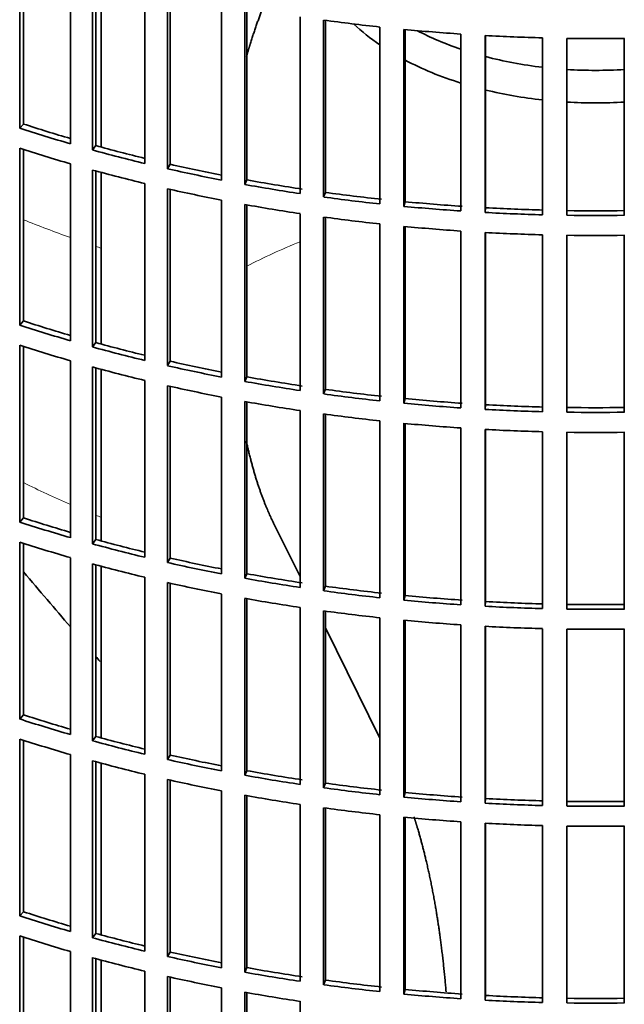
# Model space of a CAD drawing. Header units: millimetres. Extents: x 446 to 1338, y -1671 to 1539.
# Tile 4 of 25: x 1118 to 1192, y -1515 to -1394. Entities that reach past the tile are written whole.
import ezdxf

# ---------------------------------------------------------------- set-up
doc = ezdxf.new("R2010")
doc.units = ezdxf.units.MM
for name, color, linetype in [('VSI184-254_GIUNT', 7, 'Continuous'), ('VSI344-454_FILTR', 7, 'Continuous'), ('VSI344-454_SUPPO', 7, 'Continuous')]:
    doc.layers.add(name, color=color, linetype=linetype)

# ---------------------------------------------------------------- blocks, each defined once
blk = doc.blocks.new('SE4')
at = {"layer": 'VSI184-254_GIUNT', "color": 7, "linetype": 'Continuous', "lineweight": 35}
for centre, major_axis, start_param, end_param in [((1188.45, -1384.42), (34.5, 0), 3.683371, 3.841652), ((1188.45, -1381.6), (-32.5, 0), 0.835386, 1.038932), ((1188.45, -1384.42), (34.5, 0), 3.970564, 4.214307), ((1188.45, -1381.6), (-32.5, 0), 1.14425, 1.369498), ((1188.45, -1381.6), (-32.5, 0), 1.462353, 1.67924), ((1188.45, -1384.42), (34.5, 0), 4.312034, 4.522906), ((1188.45, -1384.42), (34.5, 0), 4.610255, 4.814523)]:
    blk.add_ellipse(centre, major_axis=major_axis, ratio=0.57735, start_param=start_param, end_param=end_param, dxfattribs=at)
at = {"layer": 'VSI344-454_FILTR', "color": 7, "linetype": 'Continuous', "lineweight": 35}
for p, q in [((1117.99, -1407.44), (1117.99, -1385.8)), ((1118.46, -1406.93), (1118.46, -1385.95)), ((1124.2, -1409.34), (1124.2, -1387.71)), ((1126.88, -1410.1), (1126.88, -1388.46)), ((1127.29, -1409.57), (1127.29, -1388.57)), ((1133.31, -1411.75), (1133.31, -1390.11)), ((1136.08, -1412.4), (1136.08, -1390.76)), ((1136.42, -1411.85), (1136.42, -1390.84)), ((1142.69, -1413.78), (1142.69, -1392.15)), ((1145.52, -1414.32), (1145.52, -1392.68)), ((1145.8, -1413.76), (1145.8, -1392.73)), ((1152.29, -1415.44), (1152.29, -1393.8)), ((1155.18, -1415.85), (1155.18, -1394.22)), ((1155.39, -1415.29), (1155.39, -1394.24)), ((1162.06, -1416.7), (1162.06, -1395.06)), ((1165, -1417), (1165, -1395.36)), ((1165.14, -1416.42), (1165.14, -1395.37)), ((1171.96, -1417.56), (1171.96, -1395.92)), ((1174.93, -1417.74), (1174.93, -1396.1)), ((1175, -1417.17), (1175, -1396.11)), ((1181.95, -1418.02), (1181.95, -1396.39)), ((1184.93, -1418.09), (1184.93, -1396.45)), ((1191.96, -1418.09), (1191.96, -1396.45)), ((1118.46, -1406.93), (1117.99, -1407.44)), ((1117.99, -1431.52), (1117.99, -1409.89)), ((1118.46, -1431.01), (1118.46, -1410.04)), ((1127.29, -1409.57), (1126.88, -1410.1)), ((1124.2, -1433.43), (1124.2, -1411.79)), ((1126.88, -1434.19), (1126.88, -1412.55)), ((1127.29, -1433.66), (1127.29, -1412.66)), ((1136.42, -1411.85), (1136.08, -1412.4)), ((1145.8, -1413.76), (1145.52, -1414.32)), ((1133.31, -1435.84), (1133.31, -1414.2)), ((1136.08, -1436.48), (1136.08, -1414.84)), ((1136.42, -1435.94), (1136.42, -1414.92)), ((1142.69, -1437.87), (1142.69, -1416.23)), ((1155.39, -1415.29), (1155.18, -1415.85)), ((1145.52, -1438.4), (1145.52, -1416.77)), ((1145.8, -1437.85), (1145.8, -1416.82)), ((1165.14, -1416.42), (1165, -1417)), ((1175, -1417.17), (1174.93, -1417.74)), ((1152.29, -1439.52), (1152.29, -1417.89)), ((1155.18, -1439.94), (1155.18, -1418.3)), ((1155.39, -1439.37), (1155.39, -1418.33)), ((1162.06, -1440.78), (1162.06, -1419.15)), ((1165, -1441.08), (1165, -1419.45)), ((1165.14, -1440.51), (1165.14, -1419.46)), ((1171.96, -1441.65), (1171.96, -1420.01)), ((1174.93, -1441.83), (1174.93, -1420.19)), ((1175, -1441.25), (1175, -1420.19)), ((1181.95, -1442.11), (1181.95, -1420.47)), ((1184.93, -1442.17), (1184.93, -1420.53)), ((1191.96, -1442.17), (1191.96, -1420.53)), ((1118.46, -1431.01), (1117.99, -1431.52)), ((1117.99, -1455.61), (1117.99, -1433.97)), ((1118.46, -1455.1), (1118.46, -1434.13)), ((1127.29, -1433.66), (1126.88, -1434.19)), ((1124.2, -1457.52), (1124.2, -1435.88)), ((1126.88, -1458.27), (1126.88, -1436.63)), ((1127.29, -1457.74), (1127.29, -1436.75)), ((1136.42, -1435.94), (1136.08, -1436.48)), ((1145.8, -1437.85), (1145.52, -1438.4)), ((1133.31, -1459.92), (1133.31, -1438.29)), ((1136.08, -1460.57), (1136.08, -1438.93)), ((1136.42, -1460.03), (1136.42, -1439.01)), ((1142.69, -1461.96), (1142.69, -1440.32)), ((1155.39, -1439.37), (1155.18, -1439.94)), ((1145.52, -1462.49), (1145.52, -1440.85)), ((1145.8, -1461.93), (1145.8, -1440.9)), ((1165.14, -1440.51), (1165, -1441.08)), ((1175, -1441.25), (1174.93, -1441.83)), ((1152.29, -1463.61), (1152.29, -1441.97)), ((1155.18, -1464.03), (1155.18, -1442.39)), ((1155.39, -1463.46), (1155.39, -1442.42)), ((1162.06, -1464.87), (1162.06, -1443.23)), ((1165, -1465.17), (1165, -1443.53)), ((1165.14, -1464.6), (1165.14, -1443.55)), ((1171.96, -1465.73), (1171.96, -1444.1)), ((1174.93, -1465.91), (1174.93, -1444.28)), ((1175, -1465.34), (1175, -1444.28)), ((1181.95, -1466.2), (1181.95, -1444.56)), ((1184.93, -1466.26), (1184.93, -1444.62)), ((1191.96, -1466.26), (1191.96, -1444.62)), ((1118.46, -1455.1), (1117.99, -1455.61)), ((1117.99, -1479.7), (1117.99, -1458.06)), ((1118.46, -1479.19), (1118.46, -1458.21)), ((1127.29, -1457.74), (1126.88, -1458.27)), ((1124.2, -1481.6), (1124.2, -1459.97)), ((1126.88, -1482.36), (1126.88, -1460.72)), ((1127.29, -1481.83), (1127.29, -1460.83)), ((1136.42, -1460.03), (1136.08, -1460.57)), ((1145.8, -1461.93), (1145.52, -1462.49)), ((1133.31, -1484.01), (1133.31, -1462.37)), ((1136.08, -1484.66), (1136.08, -1463.02)), ((1136.42, -1484.11), (1136.42, -1463.1)), ((1142.69, -1486.04), (1142.69, -1464.41)), ((1155.39, -1463.46), (1155.18, -1464.03)), ((1145.52, -1486.58), (1145.52, -1464.94)), ((1145.8, -1486.02), (1145.8, -1464.99)), ((1165.14, -1464.6), (1165, -1465.17)), ((1175, -1465.34), (1174.93, -1465.91)), ((1152.29, -1487.7), (1152.29, -1466.06)), ((1155.18, -1488.11), (1155.18, -1466.48)), ((1155.39, -1487.55), (1155.39, -1466.5)), ((1162.06, -1488.96), (1162.06, -1467.32)), ((1165, -1489.26), (1165, -1467.62)), ((1165.14, -1488.68), (1165.14, -1467.63)), ((1171.96, -1489.82), (1171.96, -1468.18)), ((1174.93, -1490), (1174.93, -1468.36)), ((1175, -1489.43), (1175, -1468.37)), ((1181.95, -1490.28), (1181.95, -1468.65)), ((1184.93, -1490.34), (1184.93, -1468.71)), ((1191.96, -1490.34), (1191.96, -1468.71)), ((1118.46, -1479.19), (1117.99, -1479.7)), ((1117.99, -1503.78), (1117.99, -1482.15)), ((1118.46, -1503.27), (1118.46, -1482.3)), ((1127.29, -1481.83), (1126.88, -1482.36)), ((1124.2, -1505.69), (1124.2, -1484.05)), ((1126.88, -1506.45), (1126.88, -1484.81)), ((1127.29, -1505.92), (1127.29, -1484.92)), ((1136.42, -1484.11), (1136.08, -1484.66)), ((1145.8, -1486.02), (1145.52, -1486.58)), ((1133.31, -1508.1), (1133.31, -1486.46)), ((1136.08, -1508.74), (1136.08, -1487.1)), ((1136.42, -1508.2), (1136.42, -1487.18)), ((1142.69, -1510.13), (1142.69, -1488.49)), ((1155.39, -1487.55), (1155.18, -1488.11)), ((1145.52, -1510.66), (1145.52, -1489.03)), ((1145.8, -1510.11), (1145.8, -1489.08)), ((1165.14, -1488.68), (1165, -1489.26)), ((1175, -1489.43), (1174.93, -1490)), ((1152.29, -1511.78), (1152.29, -1490.15)), ((1155.18, -1512.2), (1155.18, -1490.56)), ((1155.39, -1511.63), (1155.39, -1490.59)), ((1162.06, -1513.04), (1162.06, -1491.41)), ((1165, -1513.34), (1165, -1491.71)), ((1165.14, -1512.77), (1165.14, -1491.72)), ((1171.96, -1513.91), (1171.96, -1492.27)), ((1174.93, -1514.09), (1174.93, -1492.45)), ((1175, -1513.51), (1175, -1492.45)), ((1181.95, -1514.37), (1181.95, -1492.73)), ((1184.93, -1514.43), (1184.93, -1492.79)), ((1191.96, -1514.43), (1191.96, -1492.79)), ((1118.46, -1503.27), (1117.99, -1503.78)), ((1117.99, -1527.87), (1117.99, -1506.23)), ((1118.46, -1527.36), (1118.46, -1506.38)), ((1127.29, -1505.92), (1126.88, -1506.45)), ((1124.2, -1529.78), (1124.2, -1508.14)), ((1126.88, -1530.53), (1126.88, -1508.89)), ((1127.29, -1530), (1127.29, -1509.01)), ((1136.42, -1508.2), (1136.08, -1508.74)), ((1145.8, -1510.11), (1145.52, -1510.66)), ((1133.31, -1532.18), (1133.31, -1510.55)), ((1136.08, -1532.83), (1136.08, -1511.19)), ((1136.42, -1532.29), (1136.42, -1511.27)), ((1142.69, -1534.22), (1142.69, -1512.58)), ((1155.39, -1511.63), (1155.18, -1512.2)), ((1145.52, -1534.75), (1145.52, -1513.11)), ((1145.8, -1534.19), (1145.8, -1513.16)), ((1165.14, -1512.77), (1165, -1513.34)), ((1175, -1513.51), (1174.93, -1514.09)), ((1152.29, -1535.87), (1152.29, -1514.23))]:
    blk.add_line(p, q, dxfattribs=at)
for centre, radius, start, end in [((1188.45, -1147.97), 248.5, 269.189, 270.811), ((1188.45, -1170.77), 246.77, 269.1833, 270.8167), ((1188.45, -1169.61), 248.5, 269.189, 270.811), ((1188.45, -1172.06), 248.5, 269.189, 270.811), ((1188.45, -1194.85), 246.77, 269.1833, 270.8167), ((1188.45, -1193.7), 248.5, 269.189, 270.811), ((1188.45, -1196.15), 248.5, 269.189, 270.811), ((1188.45, -1218.94), 246.77, 269.1833, 270.8167), ((1188.45, -1217.78), 248.5, 269.189, 270.811), ((1188.45, -1220.23), 248.5, 269.189, 270.811), ((1188.45, -1243.03), 246.77, 269.1833, 270.8167), ((1188.45, -1241.87), 248.5, 269.189, 270.811), ((1188.45, -1244.32), 248.5, 269.189, 270.811), ((1188.45, -1267.11), 246.77, 269.1833, 270.8167), ((1188.45, -1265.96), 248.5, 269.189, 270.811)]:
    blk.add_arc(centre, radius, start, end, dxfattribs=at)
for centre, major_axis, start_param, end_param in [((1188.45, -1313.62), (-143.5, 0), 1.336842, 1.385871), ((1188.45, -1313.62), (-143.5, 0), 1.406655, 1.455685), ((1188.45, -1313.62), (-143.5, 0), 1.476469, 1.525498), ((1188.45, -1335.26), (-143.5, 0), 1.057589, 1.106619), ((1188.45, -1335.26), (-142.5, 0), 1.057417, 1.103102), ((1188.45, -1337.71), (-143.5, 0), 1.057589, 1.106619), ((1188.45, -1335.26), (-143.5, 0), 1.127403, 1.176432), ((1188.45, -1335.26), (-142.5, 0), 1.127231, 1.17351), ((1188.45, -1337.71), (-143.5, 0), 1.127403, 1.176432), ((1188.45, -1335.26), (-143.5, 0), 1.197216, 1.246245), ((1188.45, -1335.26), (-142.5, 0), 1.197044, 1.243883), ((1188.45, -1335.26), (-142.5, 0), 1.266857, 1.31623), ((1188.45, -1337.71), (-143.5, 0), 1.197216, 1.246245), ((1188.45, -1335.26), (-143.5, 0), 1.267029, 1.316058), ((1188.45, -1335.26), (-143.5, 0), 1.336842, 1.385871), ((1188.45, -1335.26), (-142.5, 0), 1.33667, 1.386044), ((1188.45, -1337.71), (-143.5, 0), 1.267029, 1.316058), ((1188.45, -1335.26), (-143.5, 0), 1.406655, 1.455685), ((1188.45, -1335.26), (-142.5, 0), 1.406483, 1.455857), ((1188.45, -1335.26), (-142.5, 0), 1.476296, 1.52567), ((1188.45, -1337.71), (-143.5, 0), 1.336842, 1.385871), ((1188.45, -1335.26), (-143.5, 0), 1.476469, 1.525498), ((1188.45, -1337.71), (-143.5, 0), 1.406655, 1.455685), ((1188.45, -1337.71), (-143.5, 0), 1.476469, 1.525498), ((1188.45, -1359.35), (-143.5, 0), 1.057589, 1.106619), ((1188.45, -1359.35), (-142.5, 0), 1.057417, 1.103102), ((1188.45, -1361.8), (-143.5, 0), 1.057589, 1.106619), ((1188.45, -1359.35), (-143.5, 0), 1.127403, 1.176432), ((1188.45, -1359.35), (-142.5, 0), 1.127231, 1.17351), ((1188.45, -1361.8), (-143.5, 0), 1.127403, 1.176432), ((1188.45, -1359.35), (-143.5, 0), 1.197216, 1.246245), ((1188.45, -1359.35), (-142.5, 0), 1.197044, 1.243883), ((1188.45, -1359.35), (-142.5, 0), 1.266857, 1.31623), ((1188.45, -1361.8), (-143.5, 0), 1.197216, 1.246245), ((1188.45, -1359.35), (-143.5, 0), 1.267029, 1.316058), ((1188.45, -1359.35), (-143.5, 0), 1.336842, 1.385871), ((1188.45, -1359.35), (-142.5, 0), 1.33667, 1.386044), ((1188.45, -1361.8), (-143.5, 0), 1.267029, 1.316058), ((1188.45, -1359.35), (-143.5, 0), 1.406655, 1.455685), ((1188.45, -1359.35), (-142.5, 0), 1.406483, 1.455857), ((1188.45, -1359.35), (-142.5, 0), 1.476296, 1.52567), ((1188.45, -1361.8), (-143.5, 0), 1.336842, 1.385871), ((1188.45, -1359.35), (-143.5, 0), 1.476469, 1.525498), ((1188.45, -1361.8), (-143.5, 0), 1.406655, 1.455685), ((1188.45, -1361.8), (-143.5, 0), 1.476469, 1.525498), ((1188.45, -1383.43), (-143.5, 0), 1.057589, 1.106619), ((1188.45, -1383.43), (-142.5, 0), 1.057417, 1.103102), ((1188.45, -1385.88), (-143.5, 0), 1.057589, 1.106619), ((1188.45, -1383.43), (-143.5, 0), 1.127403, 1.176432), ((1188.45, -1383.43), (-142.5, 0), 1.127231, 1.17351), ((1188.45, -1385.88), (-143.5, 0), 1.127403, 1.176432), ((1188.45, -1383.43), (-143.5, 0), 1.197216, 1.246245), ((1188.45, -1383.43), (-142.5, 0), 1.197044, 1.243883), ((1188.45, -1383.43), (-142.5, 0), 1.266857, 1.31623), ((1188.45, -1385.88), (-143.5, 0), 1.197216, 1.246245), ((1188.45, -1383.43), (-143.5, 0), 1.267029, 1.316058), ((1188.45, -1383.43), (-143.5, 0), 1.336842, 1.385871), ((1188.45, -1383.43), (-142.5, 0), 1.33667, 1.386044), ((1188.45, -1385.88), (-143.5, 0), 1.267029, 1.316058), ((1188.45, -1383.43), (-143.5, 0), 1.406655, 1.455685), ((1188.45, -1383.43), (-142.5, 0), 1.406483, 1.455857), ((1188.45, -1383.43), (-142.5, 0), 1.476296, 1.52567), ((1188.45, -1385.88), (-143.5, 0), 1.336842, 1.385871), ((1188.45, -1383.43), (-143.5, 0), 1.476469, 1.525498), ((1188.45, -1385.88), (-143.5, 0), 1.406655, 1.455685), ((1188.45, -1385.88), (-143.5, 0), 1.476469, 1.525498), ((1188.45, -1407.52), (-143.5, 0), 1.057589, 1.106619), ((1188.45, -1407.52), (-142.5, 0), 1.057417, 1.103102), ((1188.45, -1409.97), (-143.5, 0), 1.057589, 1.106619), ((1188.45, -1407.52), (-143.5, 0), 1.127403, 1.176432), ((1188.45, -1407.52), (-142.5, 0), 1.127231, 1.17351), ((1188.45, -1409.97), (-143.5, 0), 1.127403, 1.176432), ((1188.45, -1407.52), (-143.5, 0), 1.197216, 1.246245), ((1188.45, -1407.52), (-142.5, 0), 1.197044, 1.243883), ((1188.45, -1407.52), (-142.5, 0), 1.266857, 1.31623), ((1188.45, -1409.97), (-143.5, 0), 1.197216, 1.246245), ((1188.45, -1407.52), (-143.5, 0), 1.267029, 1.316058), ((1188.45, -1407.52), (-143.5, 0), 1.336842, 1.385871), ((1188.45, -1407.52), (-142.5, 0), 1.33667, 1.386044), ((1188.45, -1409.97), (-143.5, 0), 1.267029, 1.316058), ((1188.45, -1407.52), (-143.5, 0), 1.406655, 1.455685), ((1188.45, -1407.52), (-142.5, 0), 1.406483, 1.455857), ((1188.45, -1407.52), (-142.5, 0), 1.476296, 1.52567), ((1188.45, -1409.97), (-143.5, 0), 1.336842, 1.385871), ((1188.45, -1407.52), (-143.5, 0), 1.476469, 1.525498), ((1188.45, -1409.97), (-143.5, 0), 1.406655, 1.455685), ((1188.45, -1409.97), (-143.5, 0), 1.476469, 1.525498), ((1188.45, -1431.61), (-143.5, 0), 1.057589, 1.106619), ((1188.45, -1431.61), (-142.5, 0), 1.057417, 1.103102), ((1188.45, -1434.06), (-143.5, 0), 1.057589, 1.106619), ((1188.45, -1431.61), (-143.5, 0), 1.127403, 1.176432), ((1188.45, -1431.61), (-142.5, 0), 1.127231, 1.17351), ((1188.45, -1434.06), (-143.5, 0), 1.127403, 1.176432), ((1188.45, -1431.61), (-143.5, 0), 1.197216, 1.246245), ((1188.45, -1431.61), (-142.5, 0), 1.197044, 1.243883), ((1188.45, -1431.61), (-142.5, 0), 1.266857, 1.31623), ((1188.45, -1434.06), (-143.5, 0), 1.197216, 1.246245), ((1188.45, -1431.61), (-143.5, 0), 1.267029, 1.316058), ((1188.45, -1431.61), (-143.5, 0), 1.336842, 1.385871), ((1188.45, -1431.61), (-142.5, 0), 1.33667, 1.386044), ((1188.45, -1434.06), (-143.5, 0), 1.267029, 1.316058), ((1188.45, -1431.61), (-143.5, 0), 1.406655, 1.455685), ((1188.45, -1431.61), (-142.5, 0), 1.406483, 1.455857), ((1188.45, -1431.61), (-142.5, 0), 1.476296, 1.52567), ((1188.45, -1431.61), (-143.5, 0), 1.476469, 1.525498)]:
    blk.add_ellipse(centre, major_axis=major_axis, ratio=0.57735, start_param=start_param, end_param=end_param, dxfattribs=at)
at = {"layer": 'VSI344-454_SUPPO', "color": 7, "linetype": 'Continuous', "lineweight": 35}
for p, q in [((1127.97, -1409.75), (1127.97, -1388.75)), ((1127.97, -1433.84), (1127.97, -1412.84)), ((1127.97, -1457.93), (1127.97, -1436.93)), ((1152.29, -1462.27), (1149.06, -1455.76)), ((1127.97, -1482.01), (1127.97, -1461.01)), ((1162.06, -1482.03), (1155.39, -1468.54)), ((1127.97, -1506.1), (1127.97, -1485.1)), ((1127.97, -1530.19), (1127.97, -1509.19))]:
    blk.add_line(p, q, dxfattribs=at)
at = {"layer": 'VSI344-454_SUPPO', "color": 4, "linetype": 'Continuous', "lineweight": 9}
for centre, major_axis, start_param, end_param in [((1188.45, -1360.94), (-122, 0), 0.959843, 1.01622), ((1188.45, -1360.94), (-122, 0), 1.045723, 1.052104), ((1188.45, -1451.5), (-63.54, 0), -0.965361, -0.834953), ((1188.45, -1404.21), (-106.8, 0), 0.856268, 0.925418), ((1188.45, -1404.21), (-106.8, 0), 0.961131, 0.968818)]:
    blk.add_ellipse(centre, major_axis=major_axis, ratio=0.57735, start_param=start_param, end_param=end_param, dxfattribs=at)
at = {"layer": 'VSI344-454_SUPPO', "color": 7, "linetype": 'Continuous', "lineweight": 35}
for points, knots in [([(1145.75, -1398.65), (1145.97, -1397.87), (1146.21, -1397.1), (1146.87, -1394.94), (1147.64, -1392.98)], [0.6790351, 0.6790351, 0.6790351, 0.75, 0.75, 0.9525285, 0.9525285, 0.9525285]), ([(1149.06, -1455.76), (1147.72, -1453.06), (1146.7, -1449.59), (1146.16, -1447.75), (1145.72, -1445.72)], [0, 0, 0, 0.25, 0.25, 0.3817702, 0.3817702, 0.3817702]), ([(1170.16, -1513.07), (1169.72, -1507.85), (1168.96, -1503.24), (1168.06, -1497.81), (1166.73, -1493.28), (1166.48, -1492.45), (1166.22, -1491.65)], [0.2877757, 0.2877757, 0.2877757, 0.5, 0.5, 0.75, 0.75, 0.7962592, 0.7962592, 0.7962592])]:
    blk.add_open_spline(points, degree=2, knots=knots, dxfattribs=at)
for points in [[(1124.2, -1468.43), (1122.32, -1466.22), (1120.4, -1463.99), (1118.46, -1461.71)], [(1127.82, -1472.66), (1127.64, -1472.45), (1127.47, -1472.25), (1127.29, -1472.04)]]:
    blk.add_open_spline(points, degree=3, dxfattribs=at)

msp = doc.modelspace()

# ---------------------------------------------------------------- block references
msp.add_blockref('SE4', (0, 0))

doc.saveas('drawing.dxf')
